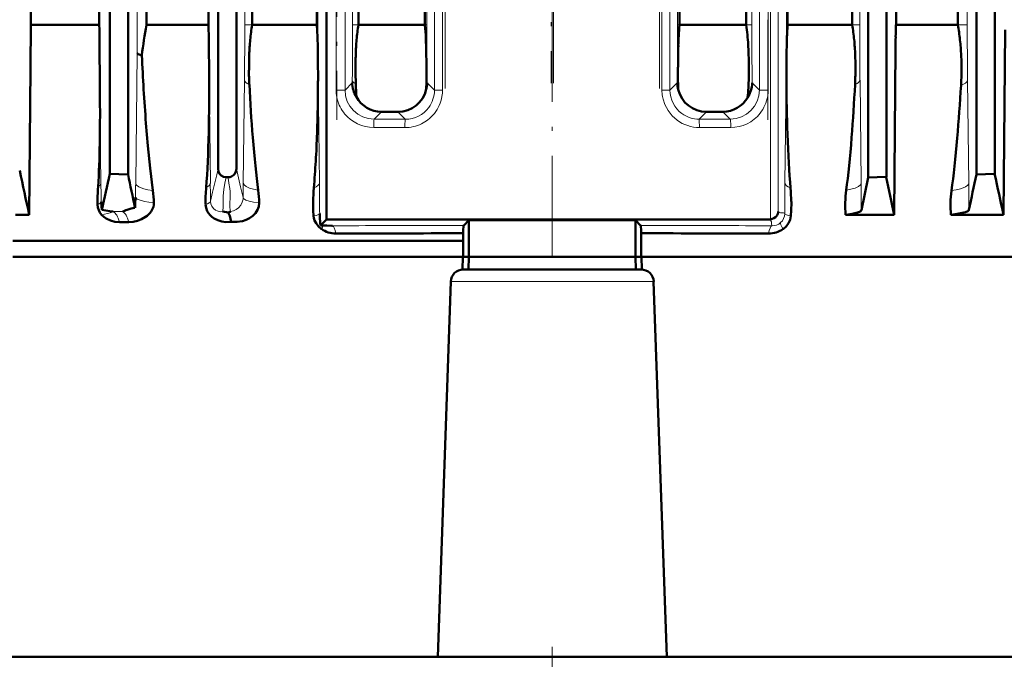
# Model space of a CAD drawing. Extents: x -2065 to 2446, y -2260 to 958.
# Tile 27 of 63: x -1519 to -1401, y 443 to 520. Entities that reach past the tile are written whole.
import ezdxf

# ---------------------------------------------------------------- set-up
doc = ezdxf.new("R2010")
doc.units = 0
doc.linetypes.add('DASHDOT', pattern=[18.5, 12, -3, 0.5, -3])

msp = doc.modelspace()

# ---------------------------------------------------------------- linework, layer by layer
at = {"color": 7, "lineweight": 50}
for p, q in [((-1517.63, 519.52), (-1517.63, 812.66)), ((-1509.42, 519.52), (-1509.42, 812.66)), ((-1503.74, 519.52), (-1503.74, 812.66)), ((-1496.33, 519.52), (-1496.33, 812.66)), ((-1491.07, 519.52), (-1491.07, 812.66)), ((-1419.07, 812.66), (-1419.07, 519.52)), ((-1413.81, 812.66), (-1413.81, 519.52)), ((-1406.39, 812.66), (-1406.39, 519.52)), ((-1508.17, 667.66), (-1508.17, 501.65)), ((-1505.97, 667.66), (-1505.97, 501.57)), ((-1495.17, 667.66), (-1495.17, 502.22)), ((-1492.97, 667.66), (-1492.97, 502.25)), ((-1417.17, 667.66), (-1417.17, 501.2)), ((-1414.97, 667.66), (-1414.97, 501.26)), ((-1404.17, 667.66), (-1404.17, 501.57)), ((-1401.97, 667.66), (-1401.97, 501.65)), ((-1470.34, 662.08), (-1470.34, 519.52)), ((-1439.79, 519.52), (-1439.79, 661.64)), ((-1483.3, 547.47), (-1483.3, 519.52)), ((-1478.33, 519.52), (-1478.33, 547.04)), ((-1431.8, 547.04), (-1431.8, 519.52)), ((-1426.83, 519.52), (-1426.83, 546.88)), ((-1482.17, 545.85), (-1482.17, 496.16)), ((-1517.68, 514.37), (-1517.63, 519.52)), ((-1517.63, 519.52), (-1517.15, 519.52)), ((-1517.15, 519.52), (-1509.42, 519.52)), ((-1509.42, 519.52), (-1509.41, 518.95)), ((-1509.34, 510.51), (-1509.41, 518.95)), ((-1503.74, 519.52), (-1496.33, 519.52)), ((-1491.07, 519.52), (-1483.3, 519.52)), ((-1478.33, 519.52), (-1470.34, 519.52)), ((-1439.79, 519.52), (-1431.8, 519.52)), ((-1426.83, 519.52), (-1419.07, 519.52)), ((-1413.81, 519.52), (-1406.39, 519.52)), ((-1400.91, 496.72), (-1400.72, 518.91)), ((-1496.24, 513.29), (-1496.28, 517.54)), ((-1414.02, 496.72), (-1413.87, 516.65)), ((-1483.19, 516.12), (-1483.18, 515.1)), ((-1426.95, 516.12), (-1426.96, 515.1)), ((-1517.82, 496.72), (-1517.68, 514.37)), ((-1470.17, 512.7), (-1470.18, 511.78)), ((-1473.58, 509.08), (-1475.55, 509.08)), ((-1434.58, 509.08), (-1436.56, 509.08)), ((-1508.17, 501.65), (-1507.07, 501.61)), ((-1507.07, 501.61), (-1505.97, 501.57)), ((-1494.21, 501.23), (-1494.07, 501.23)), ((-1494.07, 501.23), (-1494, 501.23)), ((-1417.17, 501.2), (-1417.97, 497.26)), ((-1416.07, 501.23), (-1417.17, 501.2)), ((-1414.97, 501.26), (-1416.07, 501.23)), ((-1404.17, 501.57), (-1403.07, 501.61)), ((-1403.07, 501.61), (-1401.97, 501.65)), ((-1505.08, 498.78), (-1505.07, 498.85)), ((-1509.19, 498.21), (-1509.2, 498.28)), ((-1509.1, 497.3), (-1509.19, 498.21)), ((-1517.82, 496.72), (-1519.47, 496.72)), ((-1508.16, 497.16), (-1509.1, 497.3)), ((-1507.74, 497.1), (-1508.16, 497.16)), ((-1506.6, 497.1), (-1506.57, 497.11)), ((-1506.22, 497.26), (-1506.08, 497.32)), ((-1493.97, 497), (-1494.61, 497.1)), ((-1493.71, 497.09), (-1493.68, 497.1)), ((-1483.71, 496.72), (-1483.7, 496.58)), ((-1482.96, 496.78), (-1482.97, 496.86)), ((-1426.43, 496.72), (-1426.44, 496.58)), ((-1414.02, 496.72), (-1419.86, 496.72)), ((-1400.91, 496.72), (-1407.22, 496.72)), ((-1506.99, 495.85), (-1505.87, 495.85)), ((-1482.89, 495.45), (-1482.9, 495.68)), ((-1482.89, 495.45), (-1482.17, 496.16)), ((-1482.12, 495.42), (-1482.89, 495.45)), ((-1482.17, 496.16), (-1464.97, 496.16)), ((-1481.52, 495.4), (-1482.12, 495.42)), ((-1481.51, 495.4), (-1481.52, 495.4)), ((-1481.44, 495.4), (-1481.51, 495.4)), ((-1465.68, 495.45), (-1465.07, 496.06)), ((-1465.07, 496.06), (-1465.07, 491.66)), ((-1464.97, 496.16), (-1428.97, 496.16)), ((-1444.46, 495.45), (-1445.07, 496.06)), ((-1445.07, 496.06), (-1445.07, 491.66)), ((-1465.75, 494.69), (-1465.75, 493.61)), ((-1465.75, 494.69), (-1465.75, 494.5)), ((-1444.39, 494.69), (-1444.39, 493.61)), ((-1444.39, 494.69), (-1444.38, 494.5)), ((-1519.79, 493.61), (-1465.75, 493.61)), ((-1465.75, 493.61), (-1465.75, 491.66)), ((-1444.39, 493.61), (-1444.4, 491.66)), ((-1519.79, 491.66), (-1465.75, 491.66)), ((-1465.78, 491.66), (-1465.83, 490.16)), ((-1465.73, 491.66), (-1465.75, 491.66)), ((-1465.07, 491.66), (-1465.73, 491.66)), ((-1465.12, 490.16), (-1465.07, 491.66)), ((-1465.07, 491.66), (-1465.07, 491.66)), ((-1465.07, 491.66), (-1445.07, 491.66)), ((-1444.4, 491.66), (-1445.07, 491.66)), ((-1445.07, 491.66), (-1445.07, 491.66)), ((-1445.02, 490.16), (-1445.07, 491.66)), ((-1444.4, 491.66), (-1320.07, 491.66)), ((-1444.31, 490.16), (-1444.36, 491.66)), ((-1444.39, 490.16), (-1465.74, 490.16)), ((-1468.81, 443.66), (-1467.24, 488.72)), ((-1442.9, 488.72), (-1441.32, 443.66)), ((-1629.33, 443.66), (-1302.14, 443.66))]:
    msp.add_line(p, q, dxfattribs=at)
at = {"color": 7, "lineweight": 18}
for p, q in [((-1509.41, 518.95), (-1509.41, 812.66)), ((-1504.87, 516.13), (-1504.87, 812.66)), ((-1496.28, 517.54), (-1496.28, 812.66)), ((-1491.96, 519.52), (-1491.96, 812.66)), ((-1418.17, 812.66), (-1418.17, 519.52)), ((-1413.86, 812.66), (-1413.86, 519.52)), ((-1405.26, 812.66), (-1405.26, 519.52)), ((-1469.2, 511.69), (-1469.2, 662.13)), ((-1440.94, 662.13), (-1440.94, 511.69)), ((-1470.11, 661.64), (-1470.11, 519.52)), ((-1440.02, 519.52), (-1440.02, 661.64)), ((-1468.23, 511.69), (-1468.23, 658.56)), ((-1479.93, 547.39), (-1479.93, 511.7)), ((-1430.2, 511.7), (-1430.2, 547.39)), ((-1427.94, 502.31), (-1427.94, 547.39)), ((-1483.18, 546.86), (-1483.18, 519.52)), ((-1481, 546.63), (-1481, 511.7)), ((-1479.02, 519.52), (-1479.02, 546.9)), ((-1431.11, 546.9), (-1431.11, 519.52)), ((-1426.96, 519.52), (-1426.96, 546.86)), ((-1441.9, 521.66), (-1441.9, 511.69)), ((-1429.14, 511.7), (-1429.14, 521.66)), ((-1428.87, 496.17), (-1428.87, 521.66)), ((-1491.96, 519.52), (-1491.07, 519.52)), ((-1483.18, 519.52), (-1483.3, 519.52)), ((-1479.02, 519.52), (-1478.33, 519.52)), ((-1470.11, 519.52), (-1470.34, 519.52)), ((-1440.02, 519.52), (-1439.79, 519.52)), ((-1431.11, 519.52), (-1431.8, 519.52)), ((-1426.83, 519.52), (-1426.96, 519.52)), ((-1419.07, 519.52), (-1418.17, 519.52)), ((-1413.86, 519.52), (-1413.81, 519.52)), ((-1406.39, 519.52), (-1405.26, 519.52)), ((-1505.05, 500.51), (-1504.87, 516.13)), ((-1496.09, 500.51), (-1496.24, 513.29)), ((-1492.14, 500.51), (-1492, 512.89)), ((-1483.14, 512.89), (-1483.11, 510.11)), ((-1479.06, 512.57), (-1479.06, 512.89)), ((-1470.08, 512.89), (-1470.07, 512.56)), ((-1440.06, 512.56), (-1440.05, 513.8)), ((-1427.14, 500.51), (-1427, 512.89)), ((-1418.13, 512.89), (-1417.99, 500.51)), ((-1405.23, 512.89), (-1405.08, 500.51)), ((-1481, 511.7), (-1479.93, 511.7)), ((-1479.93, 511.7), (-1479.06, 512.57)), ((-1469.2, 511.69), (-1470.07, 512.56)), ((-1468.23, 511.69), (-1469.2, 511.69)), ((-1441.9, 511.69), (-1440.94, 511.69)), ((-1440.94, 511.69), (-1440.06, 512.56)), ((-1430.2, 511.7), (-1431.07, 512.57)), ((-1429.14, 511.7), (-1430.2, 511.7)), ((-1509.22, 500.51), (-1509.34, 510.51)), ((-1483.11, 510.11), (-1483, 500.51)), ((-1476.44, 508.2), (-1475.55, 509.08)), ((-1476.44, 508.2), (-1472.7, 508.2)), ((-1472.7, 508.2), (-1473.58, 509.08)), ((-1469.21, 508.9), (-1469.31, 508.77)), ((-1437.44, 508.2), (-1436.56, 509.08)), ((-1437.44, 508.2), (-1433.7, 508.2)), ((-1433.7, 508.2), (-1434.58, 509.08)), ((-1476.49, 507.2), (-1472.74, 507.2)), ((-1437.39, 507.2), (-1433.65, 507.2)), ((-1495.32, 501.51), (-1495.17, 502.22)), ((-1492.81, 501.5), (-1492.97, 502.25)), ((-1427.94, 497.13), (-1427.94, 502.31)), ((-1494.36, 500.52), (-1494.21, 501.23)), ((-1493.93, 500.87), (-1494, 501.23)), ((-1493.86, 500.51), (-1493.93, 500.87)), ((-1507.74, 497.1), (-1507.74, 497.1)), ((-1506.6, 497.1), (-1507.74, 497.1)), ((-1482.97, 497.01), (-1482.97, 496.86)), ((-1427.9, 497.09), (-1427.94, 497.13)), ((-1427.17, 496.86), (-1427.17, 497.01)), ((-1468.68, 495.45), (-1465.68, 495.45)), ((-1444.46, 495.45), (-1441.45, 495.45)), ((-1467.24, 488.72), (-1442.9, 488.72))]:
    msp.add_line(p, q, dxfattribs=at)
at = {"color": 7, "linetype": 'DASHDOT', "lineweight": 18}
for p, q in [((-1467.93, 511.9), (-1467.93, 671.48)), ((-1442.2, 671.48), (-1442.2, 511.9)), ((-1455.2, 664.36), (-1455.2, 512.54)), ((-1454.93, 512.54), (-1454.93, 664.36)), ((-1480.93, 550.99), (-1480.93, 508.13)), ((-1429.2, 508.13), (-1429.2, 550.96)), ((-1455.07, 522.3), (-1455.07, 488.88))]:
    msp.add_line(p, q, dxfattribs=at)
at = {"color": 7, "linetype": 'DASHDOT', "lineweight": 18, "ltscale": 0.360001}
msp.add_line((-1455.07, 444.86), (-1455.07, 430.46), dxfattribs=at)
at = {"color": 7, "lineweight": 50}
for points in [[(-1504.32, 515.86), (-1504.65, 515.96), (-1504.76, 516.02), (-1504.84, 516.07), (-1504.87, 516.13)], [(-1502.99, 499.62), (-1503.32, 502.3), (-1503.59, 505.01), (-1503.82, 507.71)], [(-1495.17, 502.22), (-1495.12, 501.92), (-1494.99, 501.65), (-1494.78, 501.43), (-1494.51, 501.28), (-1494.21, 501.23)], [(-1492.97, 502.25), (-1493.02, 501.93), (-1493.17, 501.64), (-1493.33, 501.46), (-1493.54, 501.33), (-1493.76, 501.25), (-1494, 501.23)], [(-1502.86, 498.16), (-1502.88, 497.91), (-1502.93, 497.67), (-1503.14, 497.21), (-1503.2, 497.11)], [(-1496.67, 497.97), (-1496.61, 497.56), (-1496.48, 497.17), (-1496.32, 496.91), (-1496.13, 496.67), (-1495.9, 496.46), (-1495.64, 496.28)], [(-1493.58, 495.88), (-1492.9, 495.86), (-1492.23, 495.97), (-1491.79, 496.12), (-1491.38, 496.33), (-1491, 496.6), (-1490.68, 496.92), (-1490.43, 497.3), (-1490.27, 497.71), (-1490.23, 498.14)], [(-1509.15, 496.72), (-1508.89, 496.47), (-1508.6, 496.27), (-1508.09, 496.03), (-1507.55, 495.89), (-1506.99, 495.85)], [(-1503.87, 496.46), (-1504.34, 496.19), (-1504.84, 496), (-1505.35, 495.89), (-1505.87, 495.85)], [(-1495.64, 496.28), (-1495.2, 496.06), (-1494.73, 495.92), (-1494.23, 495.85), (-1493.58, 495.88)], [(-1493.97, 497), (-1493.77, 496.59), (-1493.58, 495.88)], [(-1483.7, 496.58), (-1483.66, 496.3), (-1483.58, 496.04), (-1483.41, 495.7), (-1483.12, 495.33), (-1482.77, 495.01)], [(-1426.44, 496.58), (-1426.53, 496.13), (-1426.72, 495.71), (-1427.01, 495.33), (-1427.37, 495.01)], [(-1417.97, 497.26), (-1417.98, 497.23), (-1418.03, 497.17), (-1418.19, 497.08), (-1418.43, 496.99), (-1419.06, 496.84), (-1419.86, 496.72)], [(-1405.05, 497.31), (-1405.07, 497.28), (-1405.12, 497.22), (-1405.21, 497.16), (-1405.49, 497.04), (-1406.26, 496.86), (-1407.22, 496.72)]]:
    msp.add_lwpolyline(points, dxfattribs=at)
at = {"color": 7, "lineweight": 18}
for points in [[(-1406.01, 512.28), (-1405.72, 512.4), (-1405.48, 512.54), (-1405.31, 512.7), (-1405.23, 512.89)], [(-1440.07, 508.07), (-1440.67, 508.61), (-1441.16, 509.24), (-1441.54, 509.95), (-1441.77, 510.59), (-1441.84, 510.92)], [(-1476.44, 508.2), (-1476.44, 508.19), (-1476.45, 508.18), (-1476.46, 508.09), (-1476.49, 507.54), (-1476.49, 507.2)], [(-1472.7, 508.2), (-1472.7, 508.19), (-1472.71, 508.18), (-1472.72, 508.09), (-1472.74, 507.54), (-1472.74, 507.2)], [(-1437.44, 508.2), (-1437.43, 508.19), (-1437.43, 508.18), (-1437.42, 508.09), (-1437.39, 507.2)], [(-1433.7, 508.2), (-1433.7, 508.19), (-1433.69, 508.18), (-1433.68, 508.09), (-1433.65, 507.54), (-1433.65, 507.2)], [(-1496.07, 498.35), (-1495.82, 499.42), (-1495.32, 501.51)], [(-1492.16, 498.78), (-1492.49, 500.07), (-1492.81, 501.5)], [(-1505.05, 500.51), (-1505.02, 500.39), (-1504.94, 500.27), (-1504.66, 500.06), (-1504.4, 499.94), (-1504.09, 499.83), (-1503.58, 499.71), (-1502.99, 499.62)], [(-1494.54, 498.98), (-1494.49, 499.76), (-1494.36, 500.52)], [(-1493.75, 498.07), (-1493.72, 498.8), (-1493.72, 499.53), (-1493.75, 499.86), (-1493.86, 500.51)], [(-1492.14, 500.51), (-1492.04, 500.3), (-1491.8, 500.11), (-1491.41, 499.92), (-1490.92, 499.78), (-1490.35, 499.67)], [(-1419.79, 499.67), (-1419.23, 499.78), (-1418.73, 499.92), (-1418.32, 500.11), (-1418.09, 500.3), (-1417.99, 500.51)], [(-1407.15, 499.62), (-1406.59, 499.7), (-1406.07, 499.83), (-1405.74, 499.94), (-1405.46, 500.07), (-1405.2, 500.28), (-1405.12, 500.39), (-1405.08, 500.51)], [(-1505.07, 498.85), (-1505.04, 498.77), (-1504.87, 498.61), (-1504.64, 498.5), (-1504.01, 498.31), (-1503.46, 498.22), (-1502.86, 498.16)], [(-1494.61, 497.1), (-1494.55, 497.73), (-1494.54, 498.35), (-1494.54, 498.98)], [(-1492.45, 497.88), (-1492.27, 498.22), (-1492.17, 498.59), (-1492.16, 498.78)], [(-1492.16, 498.78), (-1492.11, 498.68), (-1492, 498.58), (-1491.85, 498.49), (-1491.44, 498.34), (-1490.93, 498.23), (-1490.23, 498.14)], [(-1493.68, 497.1), (-1493.33, 497.18), (-1493, 497.34), (-1492.7, 497.57), (-1492.45, 497.88)], [(-1427.5, 496.96), (-1427.66, 496.96), (-1427.9, 497.09)], [(-1428.69, 495.4), (-1428.77, 495.58), (-1428.76, 495.72), (-1428.77, 495.89), (-1428.89, 496.08), (-1428.97, 496.16)]]:
    msp.add_lwpolyline(points, dxfattribs=at)
at = {"color": 7, "lineweight": 50}
for centre, radius, start, end in [((-1445.02, 508.44), 59.76, 169.3138, 172.8669), ((-1548.52, 517.16), 52.25, 0.4122, 2.5803), ((-1467.78, 515.53), 23.63, 170.2957, 174.6306), ((-1526.85, 516.61), 43.64, 1.3492, 3.8165), ((-1453.41, 515.71), 25.21, 171.3156, 175.3628), ((-1504.69, 516.4), 34.49, 2.4343, 5.186), ((-1407.46, 516.55), 32.47, 174.7564, 177.1009), ((-1458.55, 515.49), 27.05, 3.5067, 8.5666), ((-1383.17, 516.61), 43.75, 176.1863, 178.6476), ((-1442.36, 515.53), 23.63, 5.3696, 9.7041), ((-1363.06, 517.31), 50.8, 177.5139, 179.141), ((-1428.54, 515.36), 22.53, 6.0522, 10.6416), ((-1457.98, 514.58), 33.47, 174.5669, 177.6994), ((-1592.64, 514.8), 109.46, 0.6908, 1.4848), ((-1441.01, 514.66), 37.66, 175.2912, 178.0181), ((-1538.37, 514.89), 68.2, 1.005, 2.499), ((-1386.34, 515.43), 53.62, 177.0445, 178.2879), ((-1317.14, 514.8), 109.81, 178.5164, 179.3079), ((-1452.16, 514.58), 33.48, 2.3008, 5.4329), ((-1259.08, 515.61), 154.79, 179.0862, 179.6139), ((-1436.49, 514.48), 30.53, 2.6052, 6.1095), ((-1353.41, 514.43), 86.56, 178.2797, 179.2199), ((-1473.8, 514.42), 42.33, 0.9001, 3.6826), ((-1238.44, 527.89), 266.14, 182.5925, 184.3493), ((-1451.44, 514.28), 40.01, 177.6446, 180.2515), ((-1432.06, 514.3), 46.61, 177.9624, 180.1551), ((-1579.31, 514.04), 109.15, 0.3567, 1.0725), ((-1326.61, 514), 113.36, 179.1888, 179.7788), ((-1458.69, 514.28), 40.01, 359.7485, 2.3555), ((-1441.4, 514.23), 35.45, 359.6899, 2.6584), ((-1454.22, 514.23), 37.24, 180.2037, 182.8724), ((-1665.16, 513.4), 181.99, 359.806, 0.5349), ((-1435.79, 514.26), 42.88, 180.1058, 182.4124), ((-1565.1, 514.03), 94.94, 359.1926, 0.416), ((-1341.53, 514.02), 98.45, 179.7569, 180.515), ((-1477.65, 514.3), 46.19, 358.5716, 0.9767), ((-1245.59, 513.4), 181.38, 179.4638, 180.1952), ((-1455.92, 514.23), 37.24, 357.1277, 359.7963), ((-1439.22, 514.19), 33.27, 356.7071, 359.7361), ((-1717.29, 511.35), 221.05, 358.7843, 0.5049), ((-1698.08, 513.65), 214.91, 358.0963, 359.7697), ((-1377.77, 513.66), 62.21, 180.4813, 181.7543), ((-1465.04, 513.9), 33.57, 354.7049, 358.7126), ((-1212.86, 513.63), 214.1, 180.2278, 181.9361), ((-1268.88, 523.52), 222.81, 182.8708, 184.5096), ((-1475.64, 512.66), 3.43, 181.4949, 211.4305), ((-1229.64, 523.17), 249.22, 182.4651, 182.8279), ((-1473.56, 512.54), 3.46, 269.6983, 347.4122), ((-1473.46, 512.64), 3.38, 345.2791, 358.6271), ((-1436.66, 512.64), 3.4, 181.349, 195.0813), ((-1436.57, 512.54), 3.46, 193.0261, 270.3028), ((-1434.52, 512.66), 3.45, 327.4323, 358.5178), ((-1641.22, 523.52), 222.77, 355.4903, 357.1294), ((-1635.86, 525.49), 230.23, 355.1258, 356.7092), ((-1709.18, 508.7), 199.85, 359.0243, 0.519), ((-1475.53, 512.54), 3.46, 208.8172, 269.6504), ((-1434.6, 512.54), 3.46, 270.3406, 329.8948), ((-1634.28, 511.59), 151.08, 356.7934, 358.072), ((-1631.23, 507.19), 121.88, 356.6501, 359.1089), ((-1584.65, 508.75), 101.36, 355.0152, 356.8275), ((-826.48, 648.37), 707.78, 191.93161, 192.37175), ((-2218.6, 652.13), 726.2, 347.68938, 348.04006), ((-195.25, 771.72), 1338.27, 191.64573, 191.82136), ((-197.41, 752.36), 1243.19, 191.65314, 191.86653), ((-2693.87, 767.36), 1316.8, 348.1658, 348.35534), ((-721.39, 645.73), 695.67, 191.95359, 192.36835), ((-1480.66, 498.14), 28.97, 176.1698, 180.3681), ((-1472.62, 498.06), 24.05, 175.3587, 180.196), ((-1462.13, 497.95), 21.63, 174.7084, 179.0565), ((-1448.01, 497.95), 21.63, 0.9434, 5.2915), ((-1490.58, 497.65), 14.54, 175.5546, 177.1621), ((-1515.99, 497.78), 13.13, 1.6755, 8.0568), ((-1503.98, 497.81), 13.76, 1.3729, 7.7945), ((-1406.07, 497.8), 13.84, 172.2204, 178.3323), ((-1394.13, 497.77), 13.15, 171.9476, 178.2498), ((-1507.73, 497.98), 1.89, 180.8853, 221.6632), ((-1504.5, 493.02), 4.58, 97.93, 110.1522), ((-1468.32, 496.56), 36.82, 177.1824, 178.4485), ((-1465.37, 498.07), 18.39, 179.2738, 184.2072), ((-1444.77, 498.07), 18.4, 355.7933, 0.7228), ((-1407.34, 497.88), 12.57, 178.5161, 185.2654), ((-1395.19, 497.84), 12.08, 178.4234, 185.3223), ((-1500.19, 482.74), 15.72, 112.5786, 113.9779), ((-1505.34, 498.65), 2.63, 303.9046, 324.1994), ((-1496.33, 504.1), 7.48, 288.383, 290.5103), ((-1536.54, 492.92), 53.71, 2.9553, 4.1262), ((-1428.97, 497.22), 1.05, 275.6243, 322.0237), ((-1428.91, 497.17), 0.974, 321.8715, 357.6273), ((-1455.07, 11932.14), 11436.08, 269.949898, 270.050104), ((-1428.97, 497.17), 1, 269.9984, 275.6119), ((-1481.05, 497.41), 2.94, 234.3982, 270.2919), ((-1455.44, -6376.41), 6870.92, 90.086015, 90.213439), ((-1454.59, -6337.55), 6832.06, 89.786211, 89.9144), ((-1429.08, 497.41), 2.94, 269.7113, 305.598), ((-1465.74, 488.66), 1.5, 90, 178), ((-1444.39, 488.66), 1.5, 2, 89.999)]:
    msp.add_arc(centre, radius, start, end, dxfattribs=at)
at = {"color": 7, "lineweight": 18}
for centre, radius, start, end in [((-2081.72, 519.45), 589.76, 359.36305, 0.00668), ((-900.48, 519.45), 582.7, 179.99328, 180.64471), ((-2079.35, 519.45), 600.33, 359.3743, 0.0066), ((-873.94, 519.45), 596.17, 179.99337, 180.63008), ((-2043.38, 519.48), 603.36, 359.46131, 0.00382), ((-833.3, 519.44), 597.81, 179.99234, 180.65781), ((-2009.66, 519.45), 582.71, 359.3553, 0.00672), ((-828.41, 519.45), 589.76, 179.99333, 180.63695), ((-1995.22, 519.51), 581.36, 359.71792, 0.00052), ((-832.5, 519.45), 572.76, 179.9932, 180.6559), ((-1483.47, 512.93), 0.33, 333.7192, 353.455), ((-1426.67, 512.93), 0.33, 186.5446, 206.2791), ((-1476.5, 511.7), 4.5, 179.9992, 191.0874), ((-1476.43, 511.7), 3.5, 179.8895, 269.883), ((-1472.69, 511.69), 3.49, 323.4705, 0.034), ((-1472.71, 511.69), 4.48, 350.2121, 0.0027), ((-1437.42, 511.69), 4.48, 179.9887, 189.875), ((-1437.45, 511.69), 3.49, 179.9579, 233.6585), ((-1433.71, 511.7), 3.5, 270.1165, 0.1115), ((-1433.64, 511.7), 4.5, 350.2789, 0.001), ((-1476.43, 511.73), 4.57, 191.2565, 216.1437), ((-1472.77, 511.71), 4.54, 321.7323, 350.0426), ((-1433.7, 511.73), 4.56, 321.9689, 350.1089), ((-1472.69, 511.69), 3.5, 269.9023, 323.4148), ((-1476.49, 511.71), 4.51, 216.3351, 219.4397), ((-1476.49, 511.71), 4.51, 219.4379, 269.9881), ((-1472.76, 511.74), 4.55, 296.1195, 319.2478), ((-1437.4, 511.72), 4.52, 233.7258, 270.0398), ((-1437.44, 511.7), 3.5, 233.6917, 270.0728), ((-1433.65, 511.71), 4.51, 269.9969, 321.7986), ((-1472.74, 511.72), 4.53, 269.9861, 295.9764), ((-2040.14, 493.97), 530.96, 0.4658, 0.7059), ((-2051.89, 493.97), 555.83, 0.4523, 0.6742), ((-2069.47, 493.85), 586.5, 0.30937, 0.65048), ((-825.26, 493.72), 601.92, 179.3539, 179.68627), ((-2009.95, 493.86), 591.99, 0.32911, 0.64337), ((-1980.45, 493.87), 575.41, 0.34283, 0.66129), ((-1494.81, 498.36), 1.26, 180.1389, 238.4993), ((-1488.28, 497.98), 5.47, 179.0842, 189.3034), ((-1509.9, 502.34), 5.67, 277.6921, 292.2273), ((-1507.75, 497.08), 0.0157, 85.2121, 144.1983), ((-1494.77, 498.45), 1.36, 239.4209, 276.7854), ((-1428.63, 496.88), 1.47, 311.4082, 359.1158), ((-1427.44, 496.56), 0.409, 47.4064, 98.012), ((-1485.66, 496.89), 3.45, 326.9919, 335.0347), ((-1455.48, -5279.01), 5774.47, 90.131019, 90.257617), ((-1454.66, -5278.97), 5774.43, 89.742375, 89.868972), ((-1428.66, 496.91), 1.51, 268.6602, 311.3177)]:
    msp.add_arc(centre, radius, start, end, dxfattribs=at)
for centre, major_axis, ratio, start_param, end_param in [((-1489.01, 512.89), (2.99, -0.03), 0.308241, 3.178393, 3.784204), ((-1476.07, 512.89), (3, -0.03), 0.303267, 3.178296, 3.685433), ((-1473.08, 512.89), (3, 0.03), 0.30502, 6.031097, 6.246531), ((-1421.13, 512.89), (2.99, 0.03), 0.30824, 5.640574, 6.246385), ((-1512.21, 500.51), (3, 0.04), 0.333612, 5.796737, 6.246118), ((-1504.32, 493.54), (0, 22.07), 0.034899, 1.249795, 1.327957), ((-1499.08, 500.51), (3, 0.04), 0.32024, 5.694593, 6.246258), ((-1491.39, 493.56), (0, 22.56), 0.034899, 1.257924, 1.337575), ((-1485.99, 500.51), (2.99, 0.04), 0.311015, 5.596067, 6.24635), ((-1424.14, 500.51), (2.99, -0.03), 0.310962, 3.178401, 3.828516), ((-1512.2, 498.28), (3.01, 0.02), 0.227462, 5.741349, 6.247381), ((-1499.06, 498.35), (3, 0.02), 0.221342, 5.639299, 6.247348), ((-1507.94, 494.14), (0, -3), 0.385975, 2.17548, 2.967015), ((-1506.8, 494.14), (0, -3), 0.377625, 2.17548, 2.96706), ((-1485.96, 496.86), (2.99, 0.02), 0.147401, 5.567785, 6.247858), ((-1424.17, 496.86), (2.99, -0.02), 0.147401, 3.176919, 3.856992), ((-1481.45, 492.41), (0.01, -3), 0.192606, 2.326615, 3.106013), ((-1428.69, 492.41), (-0.01, -2.99), 0.192729, 3.17722, 3.957272), ((-1425.63, 493.58), (2.02, -2.21), 0.160488, 3.189097, 3.872403)]:
    msp.add_ellipse(centre, major_axis=major_axis, ratio=ratio, start_param=start_param, end_param=end_param, dxfattribs=at)
at = {"color": 7, "lineweight": 50}
for centre, major_axis, ratio, start_param, end_param in [((-1499.19, 521.74), (1.09, -28.5), 0.096361, 0.699422, 1.009211), ((-1488.89, 524.78), (0.37, -31.48), 0.092033, 5.350481, 5.634816), ((-1423.8, 523.87), (-1.01, -30.72), 0.097693, 5.320529, 5.608604), ((-1421.37, 526.41), (-0.28, -33.19), 0.09194, 0.634922, 0.909493), ((-1408.48, 527.13), (-0.53, -33.91), 0.088564, 0.625514, 0.896677), ((-1465.68, 492.46), (0, -3), 0.035129, 3.176676, 3.871764), ((-1444.46, 492.46), (0, -3), 0.035135, 2.41125, 3.106506)]:
    msp.add_ellipse(centre, major_axis=major_axis, ratio=ratio, start_param=start_param, end_param=end_param, dxfattribs=at)

doc.saveas('drawing.dxf')
